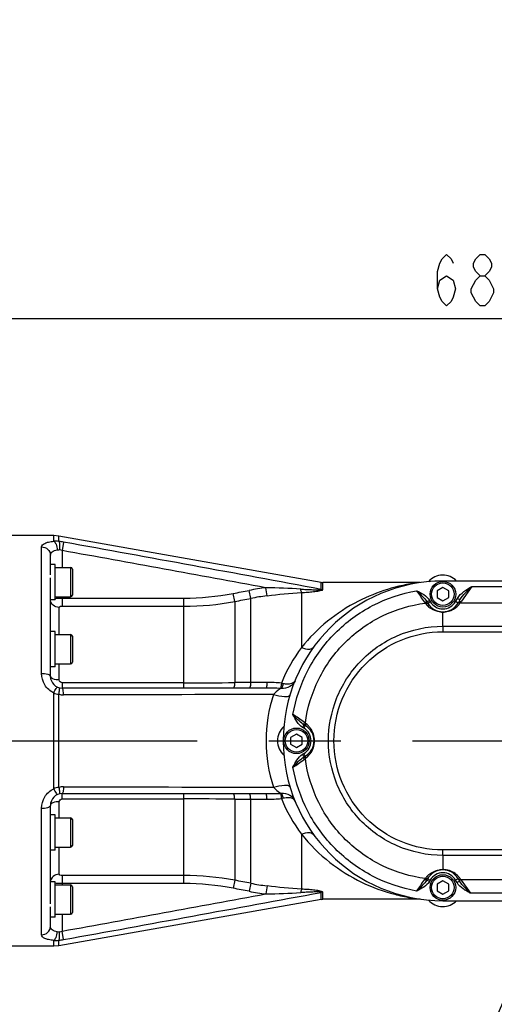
# Model space of a CAD drawing. Header units: millimetres. Extents: x 0 to 5945, y 0 to 4205.
# Tile 71 of 76: x 3425 to 3587, y 3319 to 3655. Entities that reach past the tile are written whole.
import ezdxf

# ---------------------------------------------------------------- set-up
doc = ezdxf.new("R2010")
doc.units = ezdxf.units.MM
doc.header["$LTSCALE"] = 326.975
doc.linetypes.add('CENTER', pattern=[0.6, 0.375, -0.075, 0.075, -0.075])
doc.layers.get('0').update_dxf_attribs({"linetype": 'CONTINUOUS'})
for name, color, linetype in [('204101000019_DXF_AXIS', 7, 'CONTINUOUS'), ('204101000019_DXF_DIMENSION', 7, 'CONTINUOUS'), ('204101000019DXF_CONTINUOUS_LINE', 7, 'CONTINUOUS'), ('304102000041DXF_CONTINUOUS_LINE', 7, 'CONTINUOUS'), ('304102000042DXF_CONTINUOUS_LINE', 7, 'CONTINUOUS'), ('304106000033DXF_CONTINUOUS_LINE', 7, 'CONTINUOUS'), ('501023000065DXF_CONTINUOUS_LINE', 7, 'CONTINUOUS'), ('501023000132DXF_CONTINUOUS_LINE', 7, 'CONTINUOUS'), ('504021000002DXF_CONTINUOUS_LINE', 7, 'CONTINUOUS')]:
    doc.layers.add(name, color=color, linetype=linetype)
doc.styles.get("Standard").update_dxf_attribs({"font": 'txt', "width": 0.7})
doc.dimstyles.new('DIMSTYLE_1', dxfattribs={"dimtxt": 17.5, "dimasz": 15, "dimexe": 1.5, "dimexo": 0, "dimgap": 0.875, "dimtad": 0, "dimtih": 1, "dimtoh": 1, "dimdec": 0, "dimdsep": 46, "dimtxsty": 'Standard', "dimblk": '_FILLED', "dimblk1": '_FILLED', "dimblk2": '_FILLED', "dimcen": 0.09, "dimclrt": 5, "dimazin": 2, "dimtp": 0.01, "dimtm": 0.01, "dimtfac": 1, "dimtdec": 0, "dimtofl": 0, "dimtmove": 0, "dimatfit": 3, "dimldrblk": '_FILLED', "dimfxl": 1, "dimtolj": 1, "dimarcsym": 0})
doc.dimstyles.new('DIMSTYLE_3', dxfattribs={"dimtxt": 17.5, "dimasz": 15, "dimexe": 1.5, "dimexo": 0, "dimgap": 1.75, "dimtad": 0, "dimtih": 1, "dimtoh": 1, "dimdec": 1, "dimdsep": 46, "dimtxsty": 'Standard', "dimblk": '_FILLED', "dimblk1": '_FILLED', "dimblk2": '_FILLED', "dimcen": 0.09, "dimclrt": 5, "dimazin": 2, "dimtp": 0.5, "dimtm": 0.5, "dimtfac": 1, "dimtdec": 4, "dimtofl": 0, "dimtmove": 0, "dimatfit": 3, "dimldrblk": '_FILLED', "dimfxl": 1, "dimtolj": 1, "dimarcsym": 0})
doc.dimstyles.new('DIMSTYLE_5', dxfattribs={"dimtxt": 17.5, "dimasz": 15, "dimexe": 1.5, "dimexo": 0, "dimgap": 0.875, "dimtad": 0, "dimtih": 1, "dimtoh": 1, "dimdec": 1, "dimdsep": 46, "dimtxsty": 'Standard', "dimblk": '_FILLED', "dimblk1": '_FILLED', "dimblk2": '_FILLED', "dimcen": 0.09, "dimclrt": 5, "dimazin": 2, "dimtp": 0.01, "dimtm": 0.01, "dimtfac": 1, "dimtdec": 1, "dimtofl": 0, "dimtmove": 0, "dimatfit": 3, "dimldrblk": '_FILLED', "dimfxl": 1, "dimtolj": 1, "dimarcsym": 0})
doc.dimstyles.new('DIMSTYLE_6', dxfattribs={"dimtxt": 17.5, "dimasz": 15, "dimexe": 1.5, "dimexo": 0, "dimgap": 0.875, "dimtad": 1, "dimdsep": 46, "dimtxsty": 'Standard', "dimblk": '_FILLED', "dimblk1": '_FILLED', "dimblk2": '_FILLED', "dimcen": 0.09, "dimclrt": 5, "dimazin": 2, "dimtp": 0.01, "dimtm": 0.01, "dimtfac": 1, "dimtofl": 0, "dimtmove": 0, "dimatfit": 3, "dimldrblk": '_FILLED', "dimfxl": 1, "dimtolj": 1, "dimarcsym": 0})

# ---------------------------------------------------------------- blocks, each defined once
blk = doc.blocks.new('*D4')
at = {"layer": '204101000019_DXF_DIMENSION', "color": 2, "linetype": 'Continuous', "transparency": 16777216}
blk.add_line((4531.24, 2698.61), (4531.24, 4055.38), dxfattribs=at)
blk = doc.blocks.new('_FILLED')
at = {"color": 0, "linetype": 'ByBlock'}
blk.add_solid([(0, 0), (-1, 0.117), (-1, -0.117)], dxfattribs=at)
blk = doc.blocks.new('*D8')
at = {"layer": '204101000019_DXF_DIMENSION', "color": 2, "linetype": 'Continuous', "transparency": 16777216}
blk.add_line((3901.93, 3408.61), (3599.44, 3408.61), dxfattribs=at)
for start, end in [(320.3044, 360), (275, 314.5636)]:
    blk.add_arc((3369.69, 3408.61), 237.24, start, end, dxfattribs=at)
for points in [[(3608.21, 3393.56), (3606.94, 3408.61), (3604.72, 3393.67)], [(3405.06, 3175.78), (3390.37, 3172.27), (3405.47, 3172.31)]]:
    blk.add_solid(points, dxfattribs=at)
blk = doc.blocks.new('*D15')
at = {"layer": '204101000019_DXF_DIMENSION', "color": 2, "linetype": 'Continuous', "transparency": 16777216}
blk.add_line((3250.57, 3979.28), (4645.95, 3979.28), dxfattribs=at)
blk = doc.blocks.new('_DOT')
at = {"color": 0, "linetype": 'ByBlock'}
blk.add_line((-0.117, 0), (-1, 0), dxfattribs=at)
at = {"color": 0, "linetype": 'ByBlock', "const_width": 0.117}
blk.add_lwpolyline([(-0.058, 0, 1), (0.058, 0, 1)], format="xyb", close=True, dxfattribs=at)
blk = doc.blocks.new('*D25')
at = {"layer": '204101000019_DXF_DIMENSION', "color": 2, "linetype": 'Continuous', "transparency": 16777216}
for p, q in [((3250.57, 3324.28), (3250.57, 3560.08)), ((3939.07, 3445.75), (3939.07, 3560.08)), ((3250.57, 3552.58), (3594.82, 3552.58)), ((3939.07, 3552.58), (3594.82, 3552.58))]:
    blk.add_line(p, q, dxfattribs=at)
at = {"layer": '204101000019_DXF_DIMENSION', "color": 2, "linetype": 'Continuous', "transparency": 16777216, "xscale": 15, "yscale": 15, "zscale": 15, "rotation": 180}
blk.add_blockref('_FILLED', (3250.57, 3552.58), dxfattribs=at)
at = {"layer": '204101000019_DXF_DIMENSION', "color": 2, "linetype": 'Continuous', "transparency": 16777216, "xscale": 15, "yscale": 15, "zscale": 15}
blk.add_blockref('_DOT', (3939.07, 3552.58), dxfattribs=at)

msp = doc.modelspace()

# ---------------------------------------------------------------- linework, layer by layer
at = {"layer": '204101000019_DXF_AXIS', "color": 7, "linetype": 'CENTER'}
msp.add_line((3362.545, 3408.61), (3907.203, 3408.61), dxfattribs=at)
at = {"layer": '204101000019_DXF_DIMENSION', "color": 5, "linetype": 'Continuous'}
msp.add_line((3581.806, 3556.956), (3580.275, 3558.414), dxfattribs=at)
for points in [[(3567.259, 3562.789), (3568.024, 3565.706), (3570.322, 3567.164), (3572.618, 3565.706), (3573.384, 3562.789), (3572.618, 3559.873), (3571.853, 3558.414), (3570.322, 3556.956), (3568.79, 3558.414), (3568.024, 3559.873), (3567.259, 3562.789), (3567.259, 3568.622), (3568.024, 3571.539), (3568.79, 3572.998), (3570.322, 3574.456), (3571.853, 3572.998), (3572.618, 3571.539)], [(3581.806, 3567.164), (3580.275, 3568.622), (3579.509, 3570.081), (3579.509, 3571.539), (3580.275, 3572.998), (3581.806, 3574.456), (3583.337, 3574.456), (3584.868, 3572.998), (3585.634, 3571.539), (3585.634, 3570.081), (3584.868, 3568.622), (3583.337, 3567.164)], [(3578.743, 3562.789), (3580.275, 3565.706), (3581.806, 3567.164), (3583.337, 3567.164), (3584.868, 3565.706)], [(3584.868, 3565.706), (3586.4, 3562.789), (3586.4, 3561.331)], [(3580.275, 3558.414), (3578.743, 3561.331), (3578.743, 3562.789)], [(3586.4, 3561.331), (3584.868, 3558.414), (3583.337, 3556.956), (3581.806, 3556.956)]]:
    msp.add_lwpolyline(points, dxfattribs=at)
at = {"layer": '204101000019DXF_CONTINUOUS_LINE', "color": 2, "linetype": 'Continuous'}
msp.add_arc((3250.571, 2698.61), 1280.666, 330, 175, dxfattribs=at)
at = {"layer": '304102000041DXF_CONTINUOUS_LINE', "color": 7, "linetype": 'Continuous'}
for p, q in [((3436.197, 3478.61), (3417.071, 3478.61)), ((3437.933, 3478.458), (3436.197, 3478.61)), ((3527.553, 3462.656), (3437.933, 3478.458)), ((3435.071, 3468.737), (3435.071, 3471.895)), ((3435.071, 3445.658), (3435.071, 3464.238)), ((3527.553, 3462.656), (3528.074, 3462.61)), ((3561.29, 3462.61), (3528.074, 3462.61)), ((3435.071, 3430.609), (3435.071, 3438.351)), ((3508.673, 3426.61), (3439.071, 3426.61)), ((3439.071, 3390.61), (3508.673, 3390.61)), ((3435.071, 3378.869), (3435.071, 3386.611)), ((3435.071, 3352.982), (3435.071, 3371.562)), ((3527.553, 3354.564), (3437.933, 3338.762)), ((3527.553, 3354.564), (3528.074, 3354.61)), ((3561.301, 3354.61), (3528.074, 3354.61)), ((3435.071, 3345.325), (3435.071, 3348.483)), ((3436.197, 3338.61), (3417.071, 3338.61)), ((3437.933, 3338.762), (3436.197, 3338.61))]:
    msp.add_line(p, q, dxfattribs=at)
at = {"layer": '304102000041DXF_CONTINUOUS_LINE', "color": 9, "linetype": 'Continuous'}
for p, q in [((3436.197, 3476.682), (3436.197, 3478.61)), ((3437.933, 3476.631), (3437.933, 3478.458)), ((3439.592, 3476.378), (3439.071, 3473.5)), ((3432.071, 3431.595), (3432.071, 3474.729)), ((3439.071, 3473.5), (3439.071, 3467.737)), ((3527.553, 3462.057), (3527.553, 3462.656)), ((3527.553, 3460.274), (3527.553, 3462.057)), ((3528.074, 3460.23), (3528.074, 3462.61)), ((3498.002, 3456.147), (3497.481, 3458.873)), ((3503.455, 3457.179), (3502.934, 3459.914)), ((3509.027, 3458.063), (3508.673, 3460.827)), ((3520.818, 3459.183), (3520.82, 3440.474)), ((3439.071, 3457.737), (3439.071, 3454.518)), ((3439.071, 3457.272), (3480.637, 3457.272)), ((3480.637, 3426.61), (3480.637, 3457.272)), ((3498.002, 3456.147), (3498.002, 3428.471)), ((3503.455, 3428.491), (3503.455, 3457.179)), ((3438.071, 3444.86), (3438.071, 3454.099)), ((3439.071, 3454.518), (3480.637, 3454.518)), ((3438.071, 3429.365), (3438.071, 3434.86)), ((3439.071, 3428.421), (3439.071, 3426.61)), ((3480.637, 3428.421), (3439.071, 3428.421)), ((3503.455, 3428.491), (3498.002, 3428.471)), ((3436.197, 3392.293), (3436.197, 3424.926)), ((3437.933, 3392.739), (3437.933, 3424.481)), ((3438.071, 3382.36), (3438.071, 3387.855)), ((3439.071, 3388.799), (3439.071, 3390.61)), ((3439.071, 3388.799), (3480.637, 3388.799)), ((3480.637, 3359.948), (3480.637, 3390.61)), ((3498.002, 3388.749), (3498.002, 3361.073)), ((3498.002, 3388.749), (3503.455, 3388.729)), ((3503.455, 3360.041), (3503.455, 3388.729)), ((3432.071, 3342.491), (3432.071, 3385.625)), ((3520.82, 3376.745), (3520.82, 3358.037)), ((3438.071, 3363.121), (3438.071, 3372.36)), ((3439.071, 3362.702), (3439.071, 3359.483)), ((3480.637, 3362.702), (3439.071, 3362.702)), ((3498.002, 3361.073), (3497.481, 3358.347)), ((3480.637, 3359.948), (3439.071, 3359.948)), ((3503.455, 3360.041), (3502.934, 3357.306)), ((3509.027, 3359.157), (3508.673, 3356.393)), ((3527.553, 3355.165), (3527.553, 3356.946)), ((3527.553, 3354.564), (3527.553, 3355.165)), ((3528.074, 3354.61), (3528.074, 3356.99)), ((3439.071, 3349.483), (3439.071, 3343.72)), ((3439.592, 3340.841), (3439.071, 3343.72)), ((3436.197, 3338.61), (3436.197, 3340.538)), ((3437.933, 3338.762), (3437.933, 3340.589))]:
    msp.add_line(p, q, dxfattribs=at)
for points in [[(3513.842, 3426.504), (3513.729, 3426.511), (3513.612, 3426.516)], [(3513.842, 3390.715), (3513.73, 3390.709), (3513.611, 3390.704)]]:
    msp.add_lwpolyline(points, dxfattribs=at)
for centre, radius, start, end in [((3436.83, 3468.598), 8.108, 82.18319, 94.47394), ((3434.411, 3447.928), 28.918, 79.67897, 83.00555), ((-686.538, -19308.21), 23155.182, 79.5141052, 79.7353765), ((3435.853, 3463.383), 10.617, 72.35203, 77.65144), ((-1805.013, -25524.485), 29468.348, 79.6116928, 79.7492458), ((3480.587, 3547.213), 89.94, 270.03231, 280.82687), ((3520.781, 3366.234), 95.365, 97.29396, 100.7857), ((3501.237, 3129.313), 331.597, 86.66672, 88.7151), ((3528.075, 3463.37), 3.14, 260.44381, 269.9948), ((3480.592, 3548.346), 93.828, 270.02768, 280.69337), ((3520.785, 3365.885), 92.925, 97.2694, 100.74816), ((3564.005, 3408.041), 54.008, 143.09309, 157.94138), ((3480.464, 6520.763), 3092.342, 270.003204, 270.324946), ((3509.03, 3359.038), 69.46, 85.93814, 90.00286), ((3532.281, 3512.456), 86.106, 257.70952, 258.09769), ((3440.458, 3437.914), 13.669, 251.83485, 259.35177), ((3508.598, 3293.478), 133.132, 87.84186, 89.96768), ((3439.584, 3431.017), 6.742, 255.81775, 270.06698), ((3559.307, 3408.61), 50.603, 161.78111, 198.21874), ((3440.458, 3379.309), 13.665, 100.64773, 108.16518), ((3439.584, 3386.203), 6.742, 89.93304, 104.18226), ((3480.464, 296.457), 3092.342, 89.675054, 89.996796), ((3508.598, 3523.725), 133.115, 270.03222, 272.15797), ((3509.028, 3458.212), 69.49, 269.99947, 274.06464), ((3532.034, 3306.03), 84.816, 101.91524, 102.30939), ((3563.772, 3409.035), 53.735, 202.01099, 216.93503), ((3480.592, 3268.874), 93.828, 79.30663, 89.97232), ((3480.587, 3270.007), 89.94, 79.17313, 89.96769), ((3520.785, 3451.335), 92.925, 259.25185, 262.73059), ((-1805.017, 32341.731), 29468.374, 280.2507543, 280.3883071), ((-686.537, 26125.423), 23155.174, 280.2646235, 280.4858948), ((3520.781, 3450.987), 95.365, 259.21431, 262.70603), ((3501.242, 3687.805), 331.495, 271.28459, 273.33359), ((3528.075, 3353.85), 3.14, 90.00515, 99.55622), ((3434.411, 3369.292), 28.918, 276.99446, 280.32102), ((3435.853, 3353.838), 10.617, 282.34866, 287.64785), ((3436.83, 3348.623), 8.109, 265.5246, 277.8162)]:
    msp.add_arc(centre, radius, start, end, dxfattribs=at)
at = {"layer": '304102000041DXF_CONTINUOUS_LINE', "color": 7, "linetype": 'Continuous'}
for centre, start, end in [((3439.071, 3430.61), 180.00794, 269.9999), ((3439.071, 3386.61), 90, 180)]:
    msp.add_arc(centre, 4, start, end, dxfattribs=at)
at = {"layer": '304102000041DXF_CONTINUOUS_LINE', "color": 9, "linetype": 'Continuous'}
for points, knots in [([(3432.071, 3474.729), (3432.071, 3475.271), (3433.084, 3476.045), (3434.555, 3476.437), (3435.611, 3476.616), (3436.197, 3476.682)], [0, 0, 0, 0, 0.3403826, 0.6297902, 1, 1, 1, 1]), ([(3436.197, 3476.682), (3436.587, 3476.485), (3437.152, 3475.435), (3437.371, 3474.403), (3437.429, 3473.764)], [0, 0, 0, 0, 0.4049506, 1, 1, 1, 1]), ([(3437.933, 3476.631), (3438.156, 3476.343), (3438.214, 3475.29), (3438.194, 3474.355), (3438.123, 3473.754)], [0, 0, 0, 0, 0.3760513, 1, 1, 1, 1]), ([(3432.071, 3474.729), (3432.831, 3474.729), (3434.389, 3474.164), (3435.071, 3472.624), (3435.071, 3471.895)], [0, 0, 0, 0, 0.5100769, 1, 1, 1, 1]), ([(3435.071, 3471.895), (3435.071, 3472.329), (3435.708, 3473.38), (3436.806, 3473.646), (3437.429, 3473.764)], [0, 0, 0, 0, 0.406112, 1, 1, 1, 1]), ([(3437.429, 3473.764), (3437.568, 3473.791), (3437.795, 3473.839), (3437.96, 3473.701), (3438.002, 3473.656)], [0, 0, 0, 0, 0.6980902, 1, 1, 1, 1]), ([(3560.615, 3462.515), (3553.557, 3461.587), (3538.478, 3457.036), (3525.975, 3447.013), (3520.82, 3440.474)], [0, 0, 0, 0, 0.4608815, 1, 1, 1, 1]), ([(3520.518, 3460.349), (3521.129, 3460.313), (3522.352, 3460.245), (3523.873, 3460.177), (3525.094, 3460.138), (3525.969, 3460.127), (3526.773, 3460.121), (3527.185, 3460.176), (3527.568, 3460.189), (3527.553, 3460.274)], [0, 0, 0, 0, 0.2603155, 0.5196769, 0.6486078, 0.7763225, 0.9002053, 0.9636331, 1, 1, 1, 1]), ([(3520.82, 3459.183), (3520.789, 3459.247), (3520.645, 3459.624), (3520.571, 3460.023), (3520.518, 3460.349)], [0, 0, 0, 0, 0.1784305, 1, 1, 1, 1]), ([(3520.818, 3459.183), (3521.501, 3459.222), (3522.855, 3459.309), (3524.543, 3459.453), (3525.842, 3459.605), (3526.804, 3459.741), (3527.45, 3459.905), (3528.075, 3460.058), (3528.074, 3460.23)], [0, 0, 0, 0, 0.2775798, 0.5512816, 0.684992, 0.8138427, 0.9300531, 1, 1, 1, 1]), ([(3438.071, 3454.099), (3437.33, 3454.099), (3435.828, 3454.598), (3435.098, 3456.046), (3435.073, 3456.74)], [0, 0, 0, 0, 0.5163205, 1, 1, 1, 1]), ([(3436.611, 3457.18), (3436.795, 3457.195), (3437.614, 3457.252), (3438.435, 3457.272), (3439.071, 3457.272)], [0, 0, 0, 0, 0.2250843, 1, 1, 1, 1]), ([(3438.071, 3454.099), (3438.071, 3454.156), (3438.284, 3454.514), (3438.749, 3454.518), (3439.071, 3454.518)], [0, 0, 0, 0, 0.1517033, 1, 1, 1, 1]), ([(3520.82, 3440.474), (3521.236, 3440.279), (3522.465, 3439.783), (3524.328, 3439.741), (3524.875, 3440.499)], [0, 0, 0, 0, 0.3295075, 1, 1, 1, 1]), ([(3436.197, 3424.926), (3434.95, 3425.513), (3432.808, 3427.477), (3432.071, 3430.252), (3432.071, 3431.595)], [0, 0, 0, 0, 0.5064289, 1, 1, 1, 1]), ([(3432.071, 3431.595), (3432.785, 3431.595), (3433.723, 3431.539), (3435.071, 3430.984), (3435.071, 3430.61)], [0, 0, 0, 0, 0.6562743, 1, 1, 1, 1]), ([(3438.071, 3429.365), (3437.354, 3429.365), (3436.305, 3429.432), (3435.071, 3430.195), (3435.071, 3430.61)], [0, 0, 0, 0, 0.633742, 1, 1, 1, 1]), ([(3439.071, 3428.421), (3438.818, 3428.421), (3438.301, 3428.613), (3438.071, 3429.123), (3438.071, 3429.365)], [0, 0, 0, 0, 0.511608, 1, 1, 1, 1]), ([(3498.002, 3428.471), (3497.967, 3428.016), (3497.889, 3427.505), (3497.68, 3426.61), (3497.481, 3426.61)], [0, 0, 0, 0, 0.6962156, 1, 1, 1, 1]), ([(3503.455, 3428.491), (3503.421, 3428.031), (3503.342, 3427.516), (3503.135, 3426.61), (3502.934, 3426.61)], [0, 0, 0, 0, 0.6963703, 1, 1, 1, 1]), ([(3509.027, 3428.498), (3509.004, 3428.039), (3508.951, 3427.409), (3508.829, 3426.837), (3508.731, 3426.61), (3508.673, 3426.61)], [0, 0, 0, 0, 0.7073318, 0.9112236, 1, 1, 1, 1]), ([(3513.952, 3428.324), (3513.929, 3428.115), (3513.841, 3427.511), (3513.788, 3426.878), (3513.611, 3426.516)], [0, 0, 0, 0, 0.3427579, 1, 1, 1, 1]), ([(3518.581, 3429.128), (3518.241, 3428.293), (3516.821, 3426.799), (3514.834, 3426.423), (3513.842, 3426.505)], [0, 0, 0, 0, 0.4754171, 1, 1, 1, 1]), ([(3514.522, 3428.202), (3514.479, 3428.004), (3514.323, 3427.423), (3514.146, 3426.78), (3513.842, 3426.504)], [0, 0, 0, 0, 0.3302976, 1, 1, 1, 1]), ([(3514.522, 3428.202), (3514.991, 3428.103), (3516.327, 3427.902), (3518.222, 3428.248), (3518.581, 3429.128)], [0, 0, 0, 0, 0.334958, 1, 1, 1, 1]), ([(3436.197, 3424.927), (3436.331, 3425.209), (3436.579, 3425.706), (3436.946, 3426.39), (3437.182, 3426.721), (3437.369, 3426.99), (3437.429, 3426.963)], [0, 0, 0, 0, 0.3911962, 0.7093265, 0.9178446, 1, 1, 1, 1]), ([(3437.933, 3424.481), (3438.043, 3425.006), (3438.179, 3425.744), (3438.209, 3426.41), (3438.187, 3426.708), (3438.123, 3426.724)], [0, 0, 0, 0, 0.7064278, 0.9135783, 1, 1, 1, 1]), ([(3439.592, 3424.275), (3439.57, 3424.838), (3439.495, 3425.605), (3439.317, 3426.343), (3439.153, 3426.61), (3439.071, 3426.61)], [0, 0, 0, 0, 0.6912053, 0.9001453, 1, 1, 1, 1]), ([(3513.842, 3426.504), (3513.645, 3426.415), (3512.684, 3425.848), (3511.836, 3425.101), (3511.24, 3424.431)], [0, 0, 0, 0, 0.1944677, 1, 1, 1, 1]), ([(3511.24, 3424.431), (3512.454, 3424.028), (3514.185, 3423.674), (3516.117, 3423.717), (3516.822, 3424.113), (3516.896, 3424.355)], [0, 0, 0, 0, 0.6496353, 0.8712488, 1, 1, 1, 1]), ([(3432.071, 3385.625), (3432.071, 3386.968), (3432.808, 3389.743), (3434.95, 3391.707), (3436.197, 3392.293)], [0, 0, 0, 0, 0.4935711, 1, 1, 1, 1]), ([(3436.197, 3392.293), (3436.331, 3392.011), (3436.579, 3391.514), (3436.946, 3390.83), (3437.182, 3390.499), (3437.369, 3390.23), (3437.429, 3390.257)], [0, 0, 0, 0, 0.3912161, 0.7093461, 0.9178536, 1, 1, 1, 1]), ([(3437.933, 3392.739), (3438.043, 3392.214), (3438.179, 3391.476), (3438.209, 3390.81), (3438.187, 3390.511), (3438.123, 3390.496)], [0, 0, 0, 0, 0.7064256, 0.9135781, 1, 1, 1, 1]), ([(3439.592, 3392.945), (3439.57, 3392.382), (3439.495, 3391.615), (3439.317, 3390.877), (3439.153, 3390.61), (3439.071, 3390.61)], [0, 0, 0, 0, 0.6912021, 0.9001436, 1, 1, 1, 1]), ([(3511.24, 3392.789), (3512.454, 3393.192), (3514.185, 3393.546), (3516.117, 3393.503), (3516.822, 3393.107), (3516.896, 3392.865)], [0, 0, 0, 0, 0.6496262, 0.8712453, 1, 1, 1, 1]), ([(3511.24, 3392.789), (3511.459, 3392.543), (3512.244, 3391.758), (3513.129, 3391.039), (3513.842, 3390.715)], [0, 0, 0, 0, 0.2961605, 1, 1, 1, 1]), ([(3438.071, 3387.855), (3437.354, 3387.855), (3436.305, 3387.788), (3435.071, 3387.025), (3435.071, 3386.61)], [0, 0, 0, 0, 0.6337442, 1, 1, 1, 1]), ([(3438.071, 3387.855), (3438.071, 3388.093), (3438.297, 3388.602), (3438.814, 3388.799), (3439.071, 3388.799)], [0, 0, 0, 0, 0.4800583, 1, 1, 1, 1]), ([(3498.002, 3388.749), (3497.967, 3389.204), (3497.889, 3389.715), (3497.68, 3390.61), (3497.481, 3390.61)], [0, 0, 0, 0, 0.6962156, 1, 1, 1, 1]), ([(3503.455, 3388.729), (3503.421, 3389.189), (3503.342, 3389.704), (3503.135, 3390.61), (3502.934, 3390.61)], [0, 0, 0, 0, 0.6963704, 1, 1, 1, 1]), ([(3509.027, 3388.722), (3509.004, 3389.181), (3508.951, 3389.811), (3508.829, 3390.383), (3508.731, 3390.61), (3508.673, 3390.61)], [0, 0, 0, 0, 0.7073324, 0.9112239, 1, 1, 1, 1]), ([(3513.611, 3390.704), (3513.65, 3390.625), (3513.821, 3390.03), (3513.893, 3389.419), (3513.952, 3388.896)], [0, 0, 0, 0, 0.1440318, 1, 1, 1, 1]), ([(3513.842, 3390.715), (3514.834, 3390.797), (3516.82, 3390.421), (3518.241, 3388.927), (3518.581, 3388.092)], [0, 0, 0, 0, 0.5245868, 1, 1, 1, 1]), ([(3513.842, 3390.715), (3513.916, 3390.649), (3514.266, 3390.132), (3514.413, 3389.521), (3514.522, 3389.019)], [0, 0, 0, 0, 0.1625741, 1, 1, 1, 1]), ([(3518.581, 3388.092), (3518.482, 3388.336), (3517.921, 3388.952), (3516.409, 3389.28), (3515.2, 3389.161), (3514.522, 3389.019)], [0, 0, 0, 0, 0.1788965, 0.5305033, 1, 1, 1, 1]), ([(3432.071, 3385.625), (3432.785, 3385.625), (3433.723, 3385.681), (3435.071, 3386.236), (3435.071, 3386.61)], [0, 0, 0, 0, 0.656275, 1, 1, 1, 1]), ([(3520.82, 3376.745), (3521.236, 3376.941), (3522.465, 3377.437), (3524.328, 3377.479), (3524.875, 3376.721)], [0, 0, 0, 0, 0.3295081, 1, 1, 1, 1]), ([(3520.82, 3376.745), (3523.632, 3373.179), (3529.963, 3366.926), (3540.932, 3360.172), (3550.47, 3356.639), (3557.303, 3355.206), (3560.24, 3354.704), (3561.372, 3354.61)], [0, 0, 0, 0, 0.2879269, 0.5574634, 0.8114269, 0.9279809, 1, 1, 1, 1]), ([(3438.071, 3363.121), (3437.33, 3363.121), (3435.828, 3362.622), (3435.098, 3361.174), (3435.073, 3360.48)], [0, 0, 0, 0, 0.5163215, 1, 1, 1, 1]), ([(3439.071, 3362.702), (3438.944, 3362.702), (3438.61, 3362.724), (3438.071, 3362.878), (3438.071, 3363.121)], [0, 0, 0, 0, 0.3447274, 1, 1, 1, 1]), ([(3439.071, 3359.948), (3438.852, 3359.948), (3438.031, 3359.956), (3437.21, 3359.989), (3436.611, 3360.04)], [0, 0, 0, 0, 0.2677053, 1, 1, 1, 1]), ([(3520.82, 3358.037), (3520.789, 3357.973), (3520.645, 3357.596), (3520.571, 3357.197), (3520.518, 3356.871)], [0, 0, 0, 0, 0.1784314, 1, 1, 1, 1]), ([(3528.074, 3356.99), (3528.075, 3357.161), (3527.452, 3357.315), (3526.806, 3357.479), (3525.844, 3357.614), (3524.545, 3357.767), (3522.857, 3357.911), (3521.503, 3357.998), (3520.82, 3358.037)], [0, 0, 0, 0, 0.069708, 0.185915, 0.3148026, 0.4485453, 0.7223313, 1, 1, 1, 1]), ([(3527.553, 3356.946), (3527.569, 3357.034), (3527.196, 3357.044), (3526.783, 3357.098), (3525.989, 3357.093), (3525.109, 3357.082), (3523.885, 3357.043), (3522.358, 3356.975), (3521.131, 3356.907), (3520.518, 3356.871)], [0, 0, 0, 0, 0.0378755, 0.0959987, 0.2210009, 0.3491997, 0.4785552, 0.7387954, 1, 1, 1, 1]), ([(3432.071, 3342.491), (3432.831, 3342.491), (3434.389, 3343.056), (3435.071, 3344.596), (3435.071, 3345.325)], [0, 0, 0, 0, 0.5100771, 1, 1, 1, 1]), ([(3437.429, 3343.456), (3436.806, 3343.574), (3435.708, 3343.84), (3435.071, 3344.891), (3435.071, 3345.325)], [0, 0, 0, 0, 0.5938877, 1, 1, 1, 1]), ([(3436.197, 3340.538), (3435.611, 3340.604), (3434.555, 3340.783), (3433.084, 3341.175), (3432.071, 3341.949), (3432.071, 3342.491)], [0, 0, 0, 0, 0.3702148, 0.6596164, 1, 1, 1, 1]), ([(3436.197, 3340.539), (3436.587, 3340.735), (3437.152, 3341.785), (3437.371, 3342.817), (3437.429, 3343.456)], [0, 0, 0, 0, 0.4049239, 1, 1, 1, 1]), ([(3437.933, 3340.589), (3438.156, 3340.877), (3438.214, 3341.93), (3438.194, 3342.865), (3438.123, 3343.466)], [0, 0, 0, 0, 0.376063, 1, 1, 1, 1])]:
    msp.add_open_spline(points, degree=3, knots=knots, dxfattribs=at)
for points in [[(3497.481, 3458.873), (3499.299, 3459.22), (3501.117, 3459.567), (3502.934, 3459.914)], [(3509.027, 3458.063), (3512.943, 3458.562), (3516.877, 3458.95), (3520.818, 3459.183)], [(3498.002, 3456.147), (3499.82, 3456.492), (3501.638, 3456.836), (3503.455, 3457.179)], [(3509.027, 3428.498), (3507.17, 3428.496), (3505.313, 3428.494), (3503.455, 3428.491)], [(3511.24, 3424.431), (3487.358, 3424.367), (3463.475, 3424.317), (3439.592, 3424.275)], [(3439.592, 3392.945), (3463.475, 3392.903), (3487.358, 3392.853), (3511.24, 3392.789)], [(3503.455, 3388.729), (3505.313, 3388.726), (3507.17, 3388.724), (3509.027, 3388.722)], [(3503.455, 3360.041), (3501.638, 3360.384), (3499.82, 3360.728), (3498.002, 3361.073)], [(3502.934, 3357.306), (3501.117, 3357.653), (3499.299, 3358), (3497.481, 3358.347)], [(3520.82, 3358.037), (3516.878, 3358.269), (3512.944, 3358.658), (3509.027, 3359.157)], [(3438.123, 3343.466), (3437.897, 3343.417), (3437.656, 3343.413), (3437.429, 3343.456)]]:
    msp.add_open_spline(points, degree=3, dxfattribs=at)
at = {"layer": '304102000042DXF_CONTINUOUS_LINE', "color": 7, "linetype": 'Continuous'}
for p, q in [((3939.071, 3463.11), (3569.071, 3463.11)), ((3563.875, 3455.61), (3563.64, 3456.017)), ((3574.899, 3456.703), (3574.268, 3455.611)), ((3521.662, 3414.042), (3522.071, 3413.806)), ((3522.071, 3403.414), (3521.662, 3403.178)), ((3563.639, 3361.2), (3563.875, 3361.61)), ((3574.268, 3361.61), (3574.761, 3360.755)), ((3569.071, 3354.11), (3939.071, 3354.11))]:
    msp.add_line(p, q, dxfattribs=at)
at = {"layer": '304102000042DXF_CONTINUOUS_LINE', "color": 9, "linetype": 'Continuous'}
for p, q in [((3578.929, 3461.285), (3575.459, 3456.275)), ((3578.93, 3461.285), (3651.713, 3461.285)), ((3563.64, 3456.017), (3563.756, 3456.084)), ((3563.756, 3456.084), (3564.506, 3456.517)), ((3563.875, 3455.61), (3564.741, 3456.11)), ((3564.506, 3456.517), (3564.741, 3456.11)), ((3573.402, 3456.11), (3574.033, 3457.203)), ((3574.268, 3455.61), (3573.402, 3456.11)), ((3574.899, 3456.703), (3574.033, 3457.203)), ((3575.04, 3455.7), (3655.603, 3455.7)), ((3575.459, 3456.275), (3575.307, 3456.056)), ((3569.071, 3452.527), (3569.071, 3452.61)), ((3569.072, 3447.675), (3569.072, 3452.527)), ((3569.071, 3447.675), (3569.071, 3445.814)), ((3569.071, 3445.814), (3939.071, 3445.814)), ((3569.072, 3447.675), (3939.071, 3447.675)), ((3521.598, 3413.925), (3521.165, 3413.175)), ((3521.571, 3412.94), (3521.165, 3413.175)), ((3522.071, 3413.806), (3521.571, 3412.94)), ((3521.665, 3414.041), (3521.598, 3413.925)), ((3521.165, 3404.045), (3521.571, 3404.28)), ((3521.598, 3403.295), (3521.165, 3404.045)), ((3522.071, 3403.414), (3521.571, 3404.28)), ((3521.665, 3403.179), (3521.598, 3403.295)), ((3569.071, 3369.545), (3569.071, 3371.406)), ((3939.071, 3371.406), (3569.071, 3371.406)), ((3569.072, 3369.545), (3569.071, 3364.61)), ((3939.071, 3369.545), (3569.072, 3369.545)), ((3563.64, 3361.203), (3563.756, 3361.136)), ((3563.756, 3361.136), (3564.506, 3360.703)), ((3563.875, 3361.61), (3564.741, 3361.11)), ((3564.741, 3361.11), (3564.506, 3360.703)), ((3574.268, 3361.61), (3573.402, 3361.11)), ((3573.895, 3360.255), (3573.402, 3361.11)), ((3655.442, 3361.271), (3575.2, 3361.271)), ((3575.307, 3361.128), (3578.536, 3356.617)), ((3574.761, 3360.755), (3573.895, 3360.255)), ((3652.107, 3356.617), (3578.535, 3356.617))]:
    msp.add_line(p, q, dxfattribs=at)
at = {"layer": '304102000042DXF_CONTINUOUS_LINE', "color": 7, "linetype": 'Continuous'}
for centre, radius, start, end in [((3569.071, 3408.61), 54.5, 90, 270), ((3569.071, 3458.61), 6, 210.00084, 330.00926), ((3519.071, 3408.61), 6, 300.00086, 59.99933), ((3569.071, 3358.61), 6, 30, 149.99936)]:
    msp.add_arc(centre, radius, start, end, dxfattribs=at)
at = {"layer": '304102000042DXF_CONTINUOUS_LINE', "color": 9, "linetype": 'Continuous'}
for centre, radius, start, end in [((3810.459, 3630.405), 302.985, 214.2664, 215.14286), ((3567.005, 3459.036), 5.265, 215.18896, 221.29702), ((3568.832, 3459.735), 7.131, 215.82071, 219.64009), ((3568.867, 3459.765), 7.177, 219.64335, 221.86071), ((3568.924, 3459.82), 7.257, 221.89052, 233.39247), ((3569.071, 3458.61), 5, 210, 330), ((3569.063, 3459.736), 7.212, 308.36323, 317.94408), ((3569.063, 3459.734), 7.211, 317.95314, 318.48725), ((3569.066, 3459.731), 7.207, 318.49069, 325.9856), ((3570.405, 3459.454), 5.965, 320.9925, 325.26856), ((3569.072, 3460.117), 7.59, 263.49887, 269.99932), ((3569.071, 3459.734), 7.207, 270.00565, 277.33482), ((3569.071, 3459.727), 7.2, 277.33892, 308.35529), ((3339.794, 3156.409), 316.135, 54.87635, 55.71632), ((3518.645, 3410.677), 5.265, 48.69706, 54.81224), ((3517.932, 3408.833), 7.153, 48.09395, 54.16298), ((3519.071, 3408.61), 5, 300, 60), ((3517.906, 3408.802), 7.194, 45.50027, 48.09936), ((3517.854, 3408.753), 7.266, 36.46376, 45.47885), ((3346.793, 3650.704), 303.841, 304.26672, 305.1406), ((3518.645, 3406.544), 5.265, 305.18792, 311.30223), ((3517.947, 3408.369), 7.13, 305.829, 309.6454), ((3517.914, 3408.408), 7.181, 309.64854, 311.8891), ((3517.859, 3408.464), 7.259, 311.91891, 323.46042), ((3569.072, 3357.072), 7.621, 90.00472, 98.83459), ((3569.07, 3357.487), 7.206, 87.7098, 89.99254), ((3569.071, 3357.482), 7.211, 80.74876, 87.71429), ((3569.071, 3357.493), 7.2, 46.21344, 80.74143), ((3820.509, 3179.854), 315.21, 144.8741, 145.71664), ((3567.005, 3358.184), 5.265, 138.70238, 144.81115), ((3568.858, 3357.464), 7.165, 136.62215, 144.16581), ((3568.884, 3357.44), 7.2, 135.44639, 136.62456), ((3568.927, 3357.394), 7.263, 126.5288, 135.42874), ((3569.071, 3358.61), 5, 30, 150), ((3569.066, 3357.489), 7.207, 38.30388, 46.21046), ((3575.021, 3362.278), 0.99, 211.68754, 221.4905), ((3569.074, 3357.495), 7.197, 35.61514, 38.30284), ((3569.068, 3357.491), 7.204, 31.65162, 35.61455), ((3570.656, 3357.797), 5.72, 35.60398, 37.394)]:
    msp.add_arc(centre, radius, start, end, dxfattribs=at)
for points, knots in [([(3517.869, 3417.618), (3518.785, 3422.813), (3522.229, 3432.992), (3531.737, 3445.945), (3544.692, 3455.446), (3554.868, 3458.897), (3560.064, 3459.812)], [0, 0, 0, 0, 0.2499966, 0.5000031, 0.7500071, 1, 1, 1, 1]), ([(3560.063, 3459.812), (3560.725, 3459.226), (3561.965, 3458.016), (3563.212, 3456.759), (3563.64, 3456.017)], [0, 0, 0, 0, 0.5078736, 1, 1, 1, 1]), ([(3560.064, 3459.812), (3560.924, 3459.448), (3562.562, 3458.574), (3564.042, 3457.321), (3564.506, 3456.517)], [0, 0, 0, 0, 0.5019589, 1, 1, 1, 1]), ([(3574.033, 3457.203), (3574.566, 3458.127), (3576.202, 3459.612), (3577.999, 3460.751), (3578.93, 3461.285)], [0, 0, 0, 0, 0.4984935, 1, 1, 1, 1]), ([(3574.899, 3456.703), (3575.401, 3457.574), (3576.787, 3459.1), (3578.194, 3460.561), (3578.929, 3461.284)], [0, 0, 0, 0, 0.4936777, 1, 1, 1, 1]), ([(3522.12, 3414.632), (3522.789, 3419.825), (3525.874, 3430.04), (3535.193, 3442.887), (3548.016, 3451.943), (3558.018, 3454.914), (3563.049, 3455.562)], [0, 0, 0, 0, 0.2533929, 0.5052604, 0.7545042, 1, 1, 1, 1]), ([(3562.702, 3456.002), (3562.818, 3456.033), (3563.24, 3456.097), (3563.721, 3455.877), (3563.875, 3455.61)], [0, 0, 0, 0, 0.2794356, 1, 1, 1, 1]), ([(3568.212, 3452.576), (3567.797, 3452.623), (3566.512, 3452.875), (3565.308, 3453.467), (3564.596, 3453.995)], [0, 0, 0, 0, 0.3207984, 1, 1, 1, 1]), ([(3569.072, 3369.545), (3563.738, 3369.545), (3553.156, 3371.745), (3540.204, 3380.821), (3531.905, 3393.753), (3529.064, 3408.61), (3531.905, 3423.467), (3540.204, 3436.399), (3553.156, 3445.475), (3563.738, 3447.675), (3569.072, 3447.675)], [0, 0, 0, 0, 0.1312373, 0.2571479, 0.3794745, 0.5, 0.6205255, 0.7428521, 0.8687627, 1, 1, 1, 1]), ([(3569.071, 3371.406), (3564.235, 3371.406), (3554.454, 3373.34), (3542.086, 3381.612), (3533.804, 3393.998), (3530.899, 3408.61), (3533.804, 3423.222), (3542.086, 3435.608), (3554.454, 3443.88), (3564.235, 3445.814), (3569.071, 3445.814)], [0, 0, 0, 0, 0.1249359, 0.2499369, 0.374968, 0.4999983, 0.6250288, 0.7500599, 0.8750623, 1, 1, 1, 1]), ([(3521.165, 3413.175), (3520.361, 3413.639), (3519.107, 3415.119), (3518.235, 3416.758), (3517.869, 3417.618)], [0, 0, 0, 0, 0.4980338, 1, 1, 1, 1]), ([(3521.362, 3414.232), (3520.701, 3414.683), (3519.545, 3415.842), (3518.416, 3417.002), (3517.87, 3417.618)], [0, 0, 0, 0, 0.4927555, 1, 1, 1, 1]), ([(3523.697, 3413.071), (3524.628, 3411.81), (3525.684, 3408.603), (3524.623, 3405.399), (3523.691, 3404.142)], [0, 0, 0, 0, 0.5004542, 1, 1, 1, 1]), ([(3517.87, 3399.602), (3518.235, 3400.463), (3519.108, 3402.101), (3520.361, 3403.581), (3521.165, 3404.045)], [0, 0, 0, 0, 0.5019592, 1, 1, 1, 1]), ([(3517.87, 3399.602), (3518.456, 3400.263), (3519.664, 3401.503), (3520.92, 3402.749), (3521.662, 3403.177)], [0, 0, 0, 0, 0.5078645, 1, 1, 1, 1]), ([(3563.049, 3361.658), (3558.018, 3362.306), (3548.016, 3365.277), (3535.193, 3374.333), (3525.874, 3387.18), (3522.789, 3397.395), (3522.12, 3402.588)], [0, 0, 0, 0, 0.2454958, 0.4947396, 0.7466071, 1, 1, 1, 1]), ([(3560.063, 3357.407), (3554.868, 3358.323), (3544.692, 3361.774), (3531.737, 3371.276), (3522.229, 3384.228), (3518.785, 3394.407), (3517.87, 3399.602)], [0, 0, 0, 0, 0.2499939, 0.499998, 0.7500041, 1, 1, 1, 1]), ([(3564.604, 3363.23), (3564.798, 3363.374), (3565.793, 3364.039), (3566.958, 3364.456), (3567.901, 3364.603)], [0, 0, 0, 0, 0.2018272, 1, 1, 1, 1]), ([(3563.638, 3361.199), (3563.21, 3360.458), (3561.964, 3359.201), (3560.722, 3357.996), (3560.063, 3357.408)], [0, 0, 0, 0, 0.4921344, 1, 1, 1, 1]), ([(3562.702, 3361.218), (3562.818, 3361.187), (3563.24, 3361.123), (3563.721, 3361.343), (3563.875, 3361.61)], [0, 0, 0, 0, 0.2794316, 1, 1, 1, 1]), ([(3564.506, 3360.703), (3564.042, 3359.899), (3562.563, 3358.643), (3560.921, 3357.778), (3560.063, 3357.407)], [0, 0, 0, 0, 0.4980337, 1, 1, 1, 1]), ([(3578.535, 3356.617), (3578.414, 3356.644), (3578.214, 3356.811), (3577.772, 3357.033), (3577.02, 3357.476), (3575.551, 3358.374), (3574.389, 3359.4), (3573.895, 3360.255)], [0, 0, 0, 0, 0.0627262, 0.125492, 0.2509572, 0.5018542, 1, 1, 1, 1]), ([(3578.536, 3356.617), (3578.342, 3356.756), (3578.035, 3357.129), (3577.339, 3357.772), (3576.203, 3358.938), (3575.222, 3359.957), (3574.761, 3360.755)], [0, 0, 0, 0, 0.127592, 0.2548443, 0.5073036, 1, 1, 1, 1])]:
    msp.add_open_spline(points, degree=3, knots=knots, dxfattribs=at)
for points in [[(3563.05, 3455.561), (3563.441, 3455.64), (3563.942, 3455.472), (3564.172, 3455.146)], [(3574.305, 3455.516), (3574.204, 3455.446), (3574.114, 3455.356), (3574.045, 3455.254)], [(3575.307, 3456.056), (3574.933, 3456.107), (3574.456, 3455.936), (3574.267, 3455.61)], [(3575.04, 3455.7), (3574.788, 3455.722), (3574.513, 3455.659), (3574.305, 3455.516)], [(3521.679, 3414.979), (3521.603, 3414.692), (3521.625, 3414.346), (3521.781, 3414.092)], [(3522.121, 3414.632), (3522.042, 3414.24), (3522.21, 3413.739), (3522.535, 3413.509)], [(3521.661, 3414.043), (3521.559, 3414.102), (3521.459, 3414.166), (3521.362, 3414.232)], [(3521.781, 3414.092), (3521.852, 3413.976), (3521.954, 3413.874), (3522.071, 3413.806)], [(3521.679, 3402.241), (3521.603, 3402.528), (3521.625, 3402.874), (3521.781, 3403.128)], [(3521.781, 3403.128), (3521.852, 3403.244), (3521.954, 3403.346), (3522.071, 3403.414)], [(3522.12, 3402.588), (3522.042, 3402.979), (3522.21, 3403.481), (3522.535, 3403.711)], [(3563.05, 3361.659), (3563.441, 3361.58), (3563.942, 3361.748), (3564.172, 3362.074)], [(3575.307, 3361.127), (3574.927, 3361.087), (3574.458, 3361.279), (3574.268, 3361.61)], [(3575.2, 3361.271), (3574.873, 3361.244), (3574.497, 3361.376), (3574.28, 3361.623)]]:
    msp.add_open_spline(points, degree=3, dxfattribs=at)
at = {"layer": '304106000033DXF_CONTINUOUS_LINE', "color": 7, "linetype": 'Continuous'}
for centre, start, end in [((3569.071, 3458.61), 43.81306, 138.81735), ((3519.071, 3408.61), 131.18265, 228.81735), ((3569.071, 3358.61), 221.18265, 316.18694)]:
    msp.add_arc(centre, 6.5, start, end, dxfattribs=at)
at = {"layer": '501023000065DXF_CONTINUOUS_LINE', "color": 7, "linetype": 'Continuous'}
for p, q in [((3569.071, 3460.919), (3567.071, 3459.765)), ((3567.071, 3459.765), (3567.071, 3457.455)), ((3571.071, 3459.765), (3569.071, 3460.919)), ((3571.071, 3457.455), (3571.071, 3459.765)), ((3567.071, 3457.455), (3569.071, 3456.301)), ((3569.071, 3456.301), (3571.071, 3457.455)), ((3519.071, 3410.919), (3517.071, 3409.765)), ((3517.071, 3409.765), (3517.071, 3407.455)), ((3521.071, 3409.765), (3519.071, 3410.919)), ((3521.071, 3407.455), (3521.071, 3409.765)), ((3517.071, 3407.455), (3519.071, 3406.301)), ((3519.071, 3406.301), (3521.071, 3407.455)), ((3569.071, 3360.919), (3567.071, 3359.765)), ((3571.071, 3359.765), (3569.071, 3360.919)), ((3567.071, 3359.765), (3567.071, 3357.455)), ((3571.071, 3357.455), (3571.071, 3359.765)), ((3567.071, 3357.455), (3569.071, 3356.301)), ((3569.071, 3356.301), (3571.071, 3357.455))]:
    msp.add_line(p, q, dxfattribs=at)
for centre in [(3569.071, 3458.61), (3519.071, 3408.61), (3569.071, 3358.61)]:
    msp.add_circle(centre, 4.36, dxfattribs=at)
at = {"layer": '501023000065DXF_CONTINUOUS_LINE', "color": 9, "linetype": 'Continuous'}
for centre in [(3569.071, 3458.61), (3519.071, 3408.61), (3569.071, 3358.61)]:
    msp.add_circle(centre, 3.86, dxfattribs=at)
at = {"layer": '501023000132DXF_CONTINUOUS_LINE', "color": 7, "linetype": 'Continuous'}
for p, q in [((3436.671, 3467.737), (3441.971, 3467.737)), ((3442.571, 3467.137), (3442.571, 3458.337)), ((3436.671, 3457.737), (3441.971, 3457.737)), ((3436.671, 3444.86), (3441.971, 3444.86)), ((3442.571, 3444.26), (3442.571, 3435.46)), ((3436.671, 3434.86), (3441.971, 3434.86)), ((3436.671, 3382.36), (3441.971, 3382.36)), ((3442.571, 3381.76), (3442.571, 3372.96)), ((3436.671, 3372.36), (3441.971, 3372.36)), ((3436.671, 3359.483), (3441.971, 3359.483)), ((3442.571, 3358.883), (3442.571, 3350.083)), ((3436.671, 3349.483), (3441.971, 3349.483))]:
    msp.add_line(p, q, dxfattribs=at)
at = {"layer": '501023000132DXF_CONTINUOUS_LINE', "color": 9, "linetype": 'Continuous'}
for p, q in [((3441.971, 3467.737), (3441.971, 3457.737)), ((3441.971, 3444.86), (3441.971, 3434.86)), ((3441.971, 3382.36), (3441.971, 3372.36)), ((3441.971, 3359.483), (3441.971, 3349.483))]:
    msp.add_line(p, q, dxfattribs=at)
at = {"layer": '501023000132DXF_CONTINUOUS_LINE', "color": 7, "linetype": 'Continuous'}
for centre, start, end in [((3441.971, 3467.137), 360, 90), ((3441.971, 3458.337), 270, 0), ((3441.971, 3444.26), 360, 90), ((3441.971, 3435.46), 270, 0), ((3441.971, 3381.76), 0, 90), ((3441.971, 3372.96), 270, 360), ((3441.971, 3358.883), 0, 90), ((3441.971, 3350.083), 270, 360)]:
    msp.add_arc(centre, 0.6, start, end, dxfattribs=at)
at = {"layer": '504021000002DXF_CONTINUOUS_LINE', "color": 7, "linetype": 'Continuous'}
for p, q in [((3435.071, 3465.229), (3435.071, 3468.737)), ((3436.671, 3468.737), (3435.071, 3468.737)), ((3436.671, 3456.737), (3436.671, 3468.737)), ((3436.671, 3456.737), (3435.071, 3456.737)), ((3436.671, 3445.86), (3435.071, 3445.86)), ((3435.071, 3438.351), (3435.071, 3445.658)), ((3436.671, 3433.86), (3436.671, 3445.86)), ((3436.671, 3433.86), (3435.071, 3433.86)), ((3436.671, 3383.36), (3435.071, 3383.36)), ((3436.671, 3371.36), (3436.671, 3383.36)), ((3435.071, 3371.562), (3435.071, 3378.869)), ((3436.671, 3371.36), (3435.071, 3371.36)), ((3436.671, 3360.483), (3435.071, 3360.483)), ((3436.671, 3348.483), (3436.671, 3360.483)), ((3435.071, 3348.483), (3435.071, 3351.991)), ((3436.671, 3348.483), (3435.071, 3348.483))]:
    msp.add_line(p, q, dxfattribs=at)

# ---------------------------------------------------------------- dimensions: what is measured, and where the dimension line sits
at = {"layer": '204101000019_DXF_DIMENSION', "color": 2, "linetype": 'Continuous'}
for feature_location, offset, dtype, origin, dimstyle, override, picture, middle in [((4531.237, 2698.61), (0, 1356.771), 1, (3090.571, 2698.61), 'DIMSTYLE_1', {"dimgap": 4.374886, "dimtad": 1, "dimtih": 0, "dimtoh": 0}, '*D4', (4526.862, 4064.131)), ((3250.571, 3979.276), (1395.384, 0), 0, (3250.571, 2249.11), 'DIMSTYLE_5', {"dimgap": 4.374994, "dimtad": 1, "dimtih": 0, "dimtoh": 0}, '*D15', (4654.705, 3983.651))]:
    dim = msp.add_ordinate_dim(feature_location=feature_location, offset=offset, dtype=dtype, origin=origin, dimstyle=dimstyle, override=override, dxfattribs=at)
    dim.commit()
    dim.dimension.update_dxf_attribs({"geometry": picture, "text_midpoint": middle})
dim = msp.add_linear_dim(base=(3939.071, 3552.581), p1=(3250.571, 3324.276), p2=(3939.071, 3445.754), dimstyle='DIMSTYLE_6', override={"dimblk2": 'DOT', "dimsah": 1}, dxfattribs=at)
dim.commit()
dim.dimension.update_dxf_attribs({"geometry": '*D25', "text_midpoint": (3564.196, 3552.581), "dimtype": 160})
dim = msp.add_angular_dim_2l(base=(3544.609, 3248.33), line1=((3390.165, 3174.632), (3390.372, 3172.268)), line2=((3899.555, 3408.61), (3901.927, 3408.61)), dimstyle='DIMSTYLE_3', dxfattribs=at)
dim.commit()
dim.dimension.update_dxf_attribs({"geometry": '*D8', "text_midpoint": (3526.526, 3239.58), "dimtype": 162})

doc.saveas('drawing.dxf')
